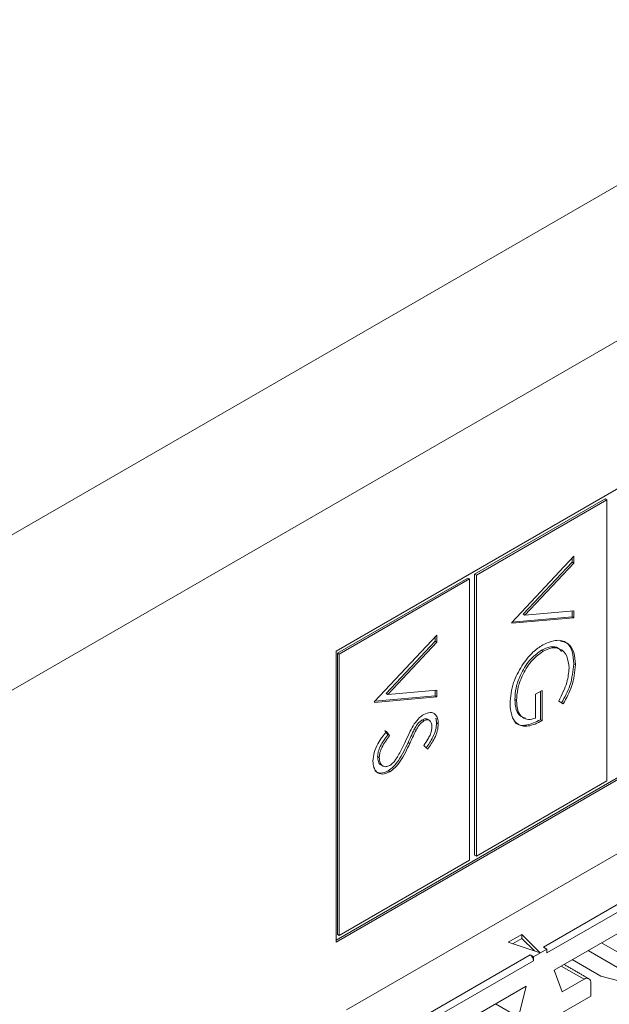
# Model space of a CAD drawing. Header units: inches. Extents: x 0.2 to 16.3, y 0.2 to 11.5.
# Tile 13 of 65: x 2.943 to 3.269, y 1.473 to 2.017. Entities that reach past the tile are written whole.
import ezdxf

# ---------------------------------------------------------------- set-up
doc = ezdxf.new("R2010")
doc.units = ezdxf.units.IN
doc.header["$MEASUREMENT"] = 0

msp = doc.modelspace()

# ---------------------------------------------------------------- linework, layer by layer
at = {"color": 7, "linetype": 'Continuous', "lineweight": 15}
for p, q in [((2.8928664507, 1.7058015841), (4.7388865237, 2.7714862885)), ((4.7761274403, 2.7069830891), (2.9301073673, 1.6412983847)), ((3.1238546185, 1.4695344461), (4.493284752, 2.2600896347)), ((3.8768970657, 2.106026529), (3.1181709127, 1.668023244)), ((3.1181709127, 1.507076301), (3.8768970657, 1.945079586)), ((3.1181710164, 1.5081476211), (3.8759692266, 1.9456152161)), ((3.2668283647, 1.7521908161), (3.1947427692, 1.7105766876)), ((3.2677562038, 1.751655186), (3.1956706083, 1.7100410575)), ((3.2668283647, 1.7521908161), (3.2677562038, 1.751655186)), ((3.2677562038, 1.5961518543), (3.2677562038, 1.751655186)), ((3.2152320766, 1.6838902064), (3.2496053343, 1.7205266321)), ((3.2486774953, 1.7172456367), (3.2215892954, 1.6883769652)), ((3.2496053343, 1.7167100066), (3.2225171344, 1.6878413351)), ((3.2486774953, 1.7195375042), (3.2486774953, 1.7172456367)), ((3.2486774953, 1.7172456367), (3.2496053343, 1.7167100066)), ((3.2496053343, 1.7205266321), (3.2496053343, 1.7167100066)), ((3.1947427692, 1.7105766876), (3.1947427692, 1.5550733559)), ((3.1947427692, 1.7105766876), (3.1956706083, 1.7100410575)), ((3.1956706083, 1.7100410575), (3.1956706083, 1.5545377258)), ((3.1909803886, 1.7084047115), (3.1188947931, 1.666790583)), ((3.1919082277, 1.7078690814), (3.1198226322, 1.6662549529)), ((3.1909803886, 1.7084047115), (3.1919082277, 1.7078690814)), ((3.1919082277, 1.5523657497), (3.1919082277, 1.7078690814)), ((3.2215892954, 1.6883769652), (3.2225171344, 1.6878413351)), ((3.2225171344, 1.6878413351), (3.2496053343, 1.6902480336)), ((3.2486774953, 1.6901655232), (3.2486774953, 1.6869670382)), ((3.2496053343, 1.6902480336), (3.2496053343, 1.6864314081)), ((3.2496053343, 1.6864314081), (3.2152320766, 1.6833813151)), ((3.2152320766, 1.6833813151), (3.2152320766, 1.6838902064)), ((3.2486774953, 1.6869670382), (3.2153439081, 1.6840092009)), ((3.2486774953, 1.6869670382), (3.2496053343, 1.6864314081)), ((3.1393841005, 1.6401041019), (3.1737573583, 1.6767405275)), ((3.1728295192, 1.6734595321), (3.1457413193, 1.6445908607)), ((3.1737573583, 1.672923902), (3.1466691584, 1.6440552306)), ((3.1728295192, 1.6757513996), (3.1728295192, 1.6734595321)), ((3.1728295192, 1.6734595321), (3.1737573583, 1.672923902)), ((3.1737573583, 1.6767405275), (3.1737573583, 1.672923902)), ((3.1181709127, 1.668023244), (3.1181709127, 1.507076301)), ((3.1188947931, 1.666790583), (3.1188947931, 1.5112872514)), ((3.1188947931, 1.666790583), (3.1198226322, 1.6662549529)), ((3.2316423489, 1.6684818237), (3.232570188, 1.6679461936)), ((3.1198226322, 1.6662549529), (3.1198226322, 1.5107516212)), ((3.2495588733, 1.6610377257), (3.2504867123, 1.6605020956)), ((3.1466691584, 1.6440552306), (3.1737573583, 1.6464619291)), ((3.1728295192, 1.6463794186), (3.1728295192, 1.6431809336)), ((3.1737573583, 1.6464619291), (3.1737573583, 1.6426453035)), ((3.2284525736, 1.6441960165), (3.2319780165, 1.6462312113)), ((3.2310501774, 1.645695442), (3.2310501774, 1.6299736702)), ((3.2319780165, 1.6462312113), (3.2319780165, 1.62943804)), ((3.1737573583, 1.6426453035), (3.1393841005, 1.6395952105)), ((3.1393841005, 1.6395952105), (3.1393841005, 1.6401041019)), ((3.1728295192, 1.6431809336), (3.1394959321, 1.6402230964)), ((3.1457413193, 1.6445908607), (3.1466691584, 1.6440552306)), ((3.1728295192, 1.6431809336), (3.1737573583, 1.6426453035)), ((3.2169483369, 1.6411863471), (3.217876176, 1.640650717)), ((3.2284525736, 1.63096503), (3.2284525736, 1.6441960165)), ((3.2437387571, 1.6387717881), (3.2412323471, 1.6403781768)), ((3.1658336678, 1.6299823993), (3.1667615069, 1.6294467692)), ((3.1737108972, 1.6283119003), (3.1746387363, 1.6277762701)), ((3.2310501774, 1.6299736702), (3.2319780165, 1.62943804)), ((3.1450871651, 1.6241123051), (3.1468292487, 1.6217625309)), ((3.1460150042, 1.623576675), (3.1477570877, 1.6212269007)), ((3.161392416, 1.6248025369), (3.1623202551, 1.6242669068)), ((3.1468292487, 1.6217625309), (3.1477570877, 1.6212269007)), ((3.1579702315, 1.6174916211), (3.1588980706, 1.6169559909)), ((3.1688203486, 1.613842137), (3.1667064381, 1.6158420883)), ((3.1411003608, 1.609740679), (3.1420281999, 1.6092050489)), ((3.1468774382, 1.6017371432), (3.1478052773, 1.6012015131)), ((3.1956706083, 1.5545377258), (3.2677562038, 1.5961518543)), ((3.1198226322, 1.5107516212), (3.1919082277, 1.5523657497)), ((3.1947427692, 1.5550733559), (3.1956706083, 1.5545377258)), ((3.2328308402, 1.5042751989), (3.2961178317, 1.5408100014)), ((3.2979737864, 1.5375954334), (3.234686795, 1.5010606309)), ((3.2386770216, 1.4915768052), (3.2939835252, 1.5235045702)), ((3.1188947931, 1.5112872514), (3.1198226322, 1.5107516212)), ((3.2133239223, 1.5069444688), (3.2207833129, 1.5112506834)), ((3.2207833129, 1.5091075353), (3.2156775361, 1.5061600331)), ((3.2207833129, 1.5112506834), (3.2309730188, 1.5010620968)), ((3.2207833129, 1.5112506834), (3.2207833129, 1.5091075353)), ((3.2277579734, 1.5021336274), (3.2207833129, 1.5091075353)), ((3.2309730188, 1.5010620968), (3.2133239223, 1.5069444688)), ((3.234686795, 1.503203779), (3.2272630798, 1.4989181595)), ((3.234686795, 1.503203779), (3.2328308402, 1.5042751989)), ((3.234686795, 1.5010606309), (3.234686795, 1.503203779)), ((3.2774658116, 1.4993956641), (3.2648434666, 1.5066823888)), ((3.1455096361, 1.4538657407), (3.225407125, 1.4999895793)), ((3.225407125, 1.4999895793), (3.2272630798, 1.4989181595)), ((3.2272630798, 1.4989181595), (3.2272630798, 1.4967750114)), ((3.2574191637, 1.5023964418), (3.2737539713, 1.4929665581)), ((3.2272630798, 1.4967750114), (3.1473655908, 1.4506511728)), ((3.2425723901, 1.49382557), (3.2551947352, 1.4865388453)), ((3.248694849, 1.4973600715), (3.264474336, 1.4882507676)), ((3.243038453, 1.479521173), (3.2386770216, 1.4915768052)), ((3.2737539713, 1.4857650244), (3.264474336, 1.4882507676)), ((3.1679663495, 1.4507564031), (3.2232728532, 1.4826841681)), ((3.2232728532, 1.4826841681), (3.2189114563, 1.4655929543)), ((3.2551947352, 1.4865388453), (3.243038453, 1.479521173)), ((3.2589065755, 1.4771938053), (3.2589065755, 1.484395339)), ((3.234686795, 1.4632120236), (3.2589065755, 1.4771938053)), ((3.2189114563, 1.4655929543), (3.2062891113, 1.472879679))]:
    msp.add_line(p, q, dxfattribs=at)
for centre, radius, start, end in [((3.2232332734, 1.4965914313), 0.0040339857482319, 2.6083378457, 57.3922784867), ((3.2566437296, 1.4847624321), 0.0022924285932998, 350.785392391, 129.2036248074)]:
    msp.add_arc(centre, radius, start, end, dxfattribs=at)
for points, knots in [([(3.232432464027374, 1.671428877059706), (3.235126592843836, 1.672592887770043), (3.240513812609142, 1.674920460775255), (3.246556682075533, 1.672697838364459), (3.249974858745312, 1.667552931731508), (3.250316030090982, 1.662853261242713), (3.250486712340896, 1.660502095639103)], [0, 0, 0, 0, 0.2795898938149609, 0.5590720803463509, 0.7794112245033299, 0.9999999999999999, 0.9999999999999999, 0.9999999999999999, 0.9999999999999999]), ([(3.242219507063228, 1.673518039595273), (3.243425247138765, 1.673271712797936), (3.246391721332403, 1.672665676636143), (3.249003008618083, 1.667987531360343), (3.249373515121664, 1.663355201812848), (3.249558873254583, 1.661037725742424)], [0, 0, 0, 0, 0.2549562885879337, 0.6272672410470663, 1, 1, 1, 1]), ([(3.231642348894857, 1.668481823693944), (3.229370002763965, 1.666763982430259), (3.224821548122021, 1.663325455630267), (3.220018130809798, 1.655285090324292), (3.21737409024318, 1.647639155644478), (3.217090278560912, 1.643337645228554), (3.216948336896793, 1.641186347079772)], [0, 0, 0, 0, 0.2790610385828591, 0.5585841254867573, 0.7792363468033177, 1, 1, 1, 1]), ([(3.23257018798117, 1.667946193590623), (3.230297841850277, 1.666228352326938), (3.225749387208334, 1.662789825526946), (3.22094596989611, 1.654749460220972), (3.218301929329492, 1.647103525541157), (3.218018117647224, 1.642802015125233), (3.217876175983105, 1.640650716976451)], [0, 0, 0, 0, 0.2790610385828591, 0.5585841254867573, 0.7792363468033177, 1, 1, 1, 1]), ([(3.220850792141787, 1.65987671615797), (3.222816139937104, 1.662578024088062), (3.22632997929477, 1.667407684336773), (3.230565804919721, 1.670198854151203), (3.232432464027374, 1.671428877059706)], [0, 0, 0, 0, 0.5593163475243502, 1, 1, 1, 1]), ([(3.242805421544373, 1.667717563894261), (3.242251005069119, 1.668445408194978), (3.240802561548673, 1.670346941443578), (3.236718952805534, 1.670703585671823), (3.233334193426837, 1.669222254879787), (3.231642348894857, 1.668481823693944)], [0, 0, 0, 0, 0.2367373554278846, 0.6184893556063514, 1, 1, 1, 1]), ([(3.246961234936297, 1.658586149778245), (3.246696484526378, 1.660944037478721), (3.246167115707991, 1.665658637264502), (3.242497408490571, 1.669403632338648), (3.237701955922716, 1.670239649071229), (3.234280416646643, 1.66871051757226), (3.23257018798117, 1.667946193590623)], [0, 0, 0, 0, 0.2798471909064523, 0.5595548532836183, 0.7798470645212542, 1, 1, 1, 1]), ([(3.249558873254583, 1.661037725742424), (3.249151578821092, 1.6570248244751), (3.248422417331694, 1.649840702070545), (3.244529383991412, 1.642533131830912), (3.242810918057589, 1.639307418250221)], [0, 0, 0, 0, 0.5585791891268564, 0.9999999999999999, 0.9999999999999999, 0.9999999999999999, 0.9999999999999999]), ([(3.214350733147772, 1.638925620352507), (3.214643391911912, 1.64280191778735), (3.215166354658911, 1.649728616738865), (3.219112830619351, 1.65677403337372), (3.220850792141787, 1.65987671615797)], [0, 0, 0, 0, 0.5596168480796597, 1, 1, 1, 1]), ([(3.241232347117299, 1.640378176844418), (3.242980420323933, 1.643841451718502), (3.246102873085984, 1.650027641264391), (3.246698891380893, 1.655970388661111), (3.246961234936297, 1.658586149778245)], [0, 0, 0, 0, 0.5598397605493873, 1, 1, 1, 1]), ([(3.250486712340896, 1.660502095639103), (3.250079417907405, 1.656489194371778), (3.249350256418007, 1.649305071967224), (3.245457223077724, 1.641997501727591), (3.243738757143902, 1.6387717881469)], [0, 0, 0, 0, 0.5585791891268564, 0.9999999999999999, 0.9999999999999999, 0.9999999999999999, 0.9999999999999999]), ([(3.216948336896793, 1.641186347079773), (3.217091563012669, 1.639235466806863), (3.217377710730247, 1.635337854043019), (3.219684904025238, 1.631751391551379), (3.222011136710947, 1.631172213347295), (3.222901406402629, 1.630950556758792)], [0, 0, 0, 0, 0.3821845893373, 0.7635566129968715, 1, 1, 1, 1]), ([(3.217876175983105, 1.640650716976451), (3.218012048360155, 1.638681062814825), (3.21828350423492, 1.634745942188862), (3.220839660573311, 1.631192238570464), (3.224372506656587, 1.629747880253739), (3.227092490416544, 1.630559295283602), (3.228452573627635, 1.630965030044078)], [0, 0, 0, 0, 0.280253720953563, 0.5599115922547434, 0.7799410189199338, 1, 1, 1, 1]), ([(3.166616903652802, 1.632925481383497), (3.167837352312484, 1.633458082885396), (3.170276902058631, 1.634522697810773), (3.172926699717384, 1.633341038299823), (3.174393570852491, 1.630946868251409), (3.174557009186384, 1.628833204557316), (3.174638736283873, 1.627776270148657)], [0, 0, 0, 0, 0.2795535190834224, 0.5587983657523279, 0.7793777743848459, 1, 1, 1, 1]), ([(3.231978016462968, 1.629438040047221), (3.229382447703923, 1.628184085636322), (3.224203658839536, 1.625682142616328), (3.218074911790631, 1.627166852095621), (3.214767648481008, 1.632117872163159), (3.214489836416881, 1.63665422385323), (3.214350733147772, 1.638925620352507)], [0, 0, 0, 0, 0.2803506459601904, 0.5593674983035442, 0.7793709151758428, 1, 1, 1, 1]), ([(3.161383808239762, 1.627686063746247), (3.162275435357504, 1.628900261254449), (3.163868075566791, 1.631069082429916), (3.165776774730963, 1.632358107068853), (3.166616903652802, 1.632925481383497)], [0, 0, 0, 0, 0.5598421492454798, 1, 1, 1, 1]), ([(3.165833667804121, 1.629982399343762), (3.165353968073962, 1.629658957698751), (3.164394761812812, 1.62901220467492), (3.162813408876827, 1.627239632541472), (3.16193155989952, 1.625727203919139), (3.161392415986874, 1.624802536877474)], [0, 0, 0, 0, 0.279942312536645, 0.5597718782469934, 1, 1, 1, 1]), ([(3.166761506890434, 1.629446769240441), (3.166281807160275, 1.62912332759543), (3.165322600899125, 1.628476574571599), (3.16374124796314, 1.626704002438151), (3.162859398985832, 1.625191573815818), (3.162320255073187, 1.624266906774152)], [0, 0, 0, 0, 0.279942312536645, 0.5597718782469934, 1, 1, 1, 1]), ([(3.168701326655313, 1.630259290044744), (3.168298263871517, 1.630422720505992), (3.167471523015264, 1.630757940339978), (3.16638862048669, 1.630245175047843), (3.165833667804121, 1.629982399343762)], [0, 0, 0, 0, 0.4875321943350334, 1, 1, 1, 1]), ([(3.171113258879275, 1.62613862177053), (3.171059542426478, 1.626913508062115), (3.170952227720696, 1.628461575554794), (3.169880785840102, 1.629781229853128), (3.168408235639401, 1.630202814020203), (3.167310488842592, 1.629698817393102), (3.166761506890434, 1.629446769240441)], [0, 0, 0, 0, 0.2802730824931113, 0.5599294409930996, 0.7799212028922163, 1, 1, 1, 1]), ([(3.17371089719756, 1.628311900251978), (3.173607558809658, 1.627030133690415), (3.173400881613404, 1.624466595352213), (3.171378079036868, 1.619473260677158), (3.169215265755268, 1.616311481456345), (3.167892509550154, 1.614377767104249)], [0, 0, 0, 0, 0.2797505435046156, 0.5595022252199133, 1, 1, 1, 1]), ([(3.231050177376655, 1.629973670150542), (3.228502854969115, 1.628778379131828), (3.223420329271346, 1.626393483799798), (3.218148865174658, 1.626914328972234), (3.21678564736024, 1.629183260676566), (3.216596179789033, 1.629498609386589)], [0, 0, 0, 0, 0.4638444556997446, 0.9254821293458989, 1, 1, 1, 1]), ([(3.138502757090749, 1.60716985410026), (3.138630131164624, 1.608711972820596), (3.138884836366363, 1.611795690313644), (3.141475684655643, 1.617815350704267), (3.144292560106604, 1.621390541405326), (3.146015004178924, 1.623576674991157)], [0, 0, 0, 0, 0.2798801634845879, 0.5596659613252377, 1, 1, 1, 1]), ([(3.156708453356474, 1.618482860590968), (3.157500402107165, 1.620234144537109), (3.158913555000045, 1.623359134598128), (3.160629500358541, 1.626364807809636), (3.161383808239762, 1.627686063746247)], [0, 0, 0, 0, 0.5604126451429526, 1, 1, 1, 1]), ([(3.161392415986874, 1.624802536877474), (3.160734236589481, 1.62344341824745), (3.159558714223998, 1.621016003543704), (3.158455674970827, 1.618568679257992), (3.157970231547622, 1.617491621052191)], [0, 0, 0, 0, 0.5599037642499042, 1, 1, 1, 1]), ([(3.162320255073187, 1.624266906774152), (3.161662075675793, 1.622907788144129), (3.160486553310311, 1.620480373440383), (3.15938351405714, 1.618033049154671), (3.158898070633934, 1.61695599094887)], [0, 0, 0, 0, 0.5599037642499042, 1, 1, 1, 1]), ([(3.166706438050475, 1.615842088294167), (3.167445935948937, 1.616955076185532), (3.16866351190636, 1.618787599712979), (3.170133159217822, 1.621498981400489), (3.170970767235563, 1.623927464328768), (3.171065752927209, 1.625401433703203), (3.171113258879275, 1.62613862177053)], [0, 0, 0, 0, 0.3404095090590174, 0.5604808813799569, 0.7801797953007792, 1, 1, 1, 1]), ([(3.174638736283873, 1.627776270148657), (3.17453539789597, 1.626494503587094), (3.174328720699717, 1.623930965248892), (3.17230591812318, 1.618937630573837), (3.170143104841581, 1.615775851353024), (3.168820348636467, 1.613842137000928)], [0, 0, 0, 0, 0.2797505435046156, 0.5595022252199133, 1, 1, 1, 1]), ([(3.146829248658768, 1.621762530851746), (3.145259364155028, 1.619676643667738), (3.1430707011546, 1.616768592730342), (3.14132819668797, 1.612399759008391), (3.14117627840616, 1.610626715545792), (3.141100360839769, 1.609740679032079)], [0, 0, 0, 0, 0.5593217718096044, 0.7797814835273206, 1, 1, 1, 1]), ([(3.14775708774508, 1.621226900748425), (3.14618720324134, 1.619141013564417), (3.143998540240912, 1.616232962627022), (3.142256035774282, 1.611864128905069), (3.142104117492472, 1.610091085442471), (3.142028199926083, 1.609205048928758)], [0, 0, 0, 0, 0.5593217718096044, 0.7797814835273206, 1, 1, 1, 1]), ([(3.157970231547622, 1.617491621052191), (3.156374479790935, 1.614082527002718), (3.154151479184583, 1.609333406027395), (3.150014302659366, 1.60399402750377), (3.147922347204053, 1.602488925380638), (3.14687743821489, 1.601737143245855)], [0, 0, 0, 0, 0.5601155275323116, 0.7802824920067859, 1, 1, 1, 1]), ([(3.151227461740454, 1.608162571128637), (3.15236060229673, 1.610039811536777), (3.154385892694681, 1.613395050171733), (3.155998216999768, 1.61692701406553), (3.156708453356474, 1.618482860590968)], [0, 0, 0, 0, 0.5594953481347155, 1, 1, 1, 1]), ([(3.158898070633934, 1.61695599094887), (3.157302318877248, 1.613546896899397), (3.155079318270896, 1.608797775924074), (3.150942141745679, 1.603458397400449), (3.148850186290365, 1.601953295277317), (3.147805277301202, 1.601201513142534)], [0, 0, 0, 0, 0.5601155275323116, 0.7802824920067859, 1, 1, 1, 1]), ([(3.147805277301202, 1.601201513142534), (3.146399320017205, 1.600611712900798), (3.143583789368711, 1.59943059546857), (3.140588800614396, 1.600874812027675), (3.138770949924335, 1.603491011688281), (3.138592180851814, 1.605943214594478), (3.138502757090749, 1.60716985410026)], [0, 0, 0, 0, 0.2791839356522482, 0.5590859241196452, 0.7794462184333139, 1, 1, 1, 1]), ([(3.141100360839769, 1.609740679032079), (3.141206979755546, 1.608758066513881), (3.141420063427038, 1.606794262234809), (3.142293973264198, 1.605159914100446), (3.143081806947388, 1.604996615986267), (3.143109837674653, 1.604990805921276)], [0, 0, 0, 0, 0.4913056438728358, 0.9819009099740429, 1, 1, 1, 1]), ([(3.142028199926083, 1.609205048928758), (3.142120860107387, 1.608191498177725), (3.142306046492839, 1.606165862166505), (3.143695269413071, 1.604361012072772), (3.145675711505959, 1.603848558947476), (3.147127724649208, 1.60447727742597), (3.147853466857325, 1.604791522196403)], [0, 0, 0, 0, 0.2802770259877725, 0.5601488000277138, 0.7801544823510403, 1, 1, 1, 1]), ([(3.147853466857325, 1.604791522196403), (3.148538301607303, 1.60528451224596), (3.149763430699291, 1.606166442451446), (3.150779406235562, 1.607551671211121), (3.151227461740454, 1.608162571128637)], [0, 0, 0, 0, 0.558989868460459, 0.9999999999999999, 0.9999999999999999, 0.9999999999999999, 0.9999999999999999]), ([(3.14687743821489, 1.601737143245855), (3.145452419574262, 1.601118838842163), (3.142671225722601, 1.599912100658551), (3.140741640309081, 1.601136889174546), (3.139800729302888, 1.601734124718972)], [0, 0, 0, 0, 0.5123765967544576, 1, 1, 1, 1])]:
    msp.add_open_spline(points, degree=3, knots=knots, dxfattribs=at)
for points in [[(3.1697535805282, 1.629675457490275), (3.168593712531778, 1.630345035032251)], [(3.173343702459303, 1.630887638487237), (3.17371089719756, 1.628311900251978)], [(3.142982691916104, 1.605032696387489), (3.144142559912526, 1.604363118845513)], [(3.257819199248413, 1.48679873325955), (3.244109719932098, 1.494713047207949)]]:
    msp.add_open_spline(points, degree=1, dxfattribs=at)

doc.saveas('drawing.dxf')
